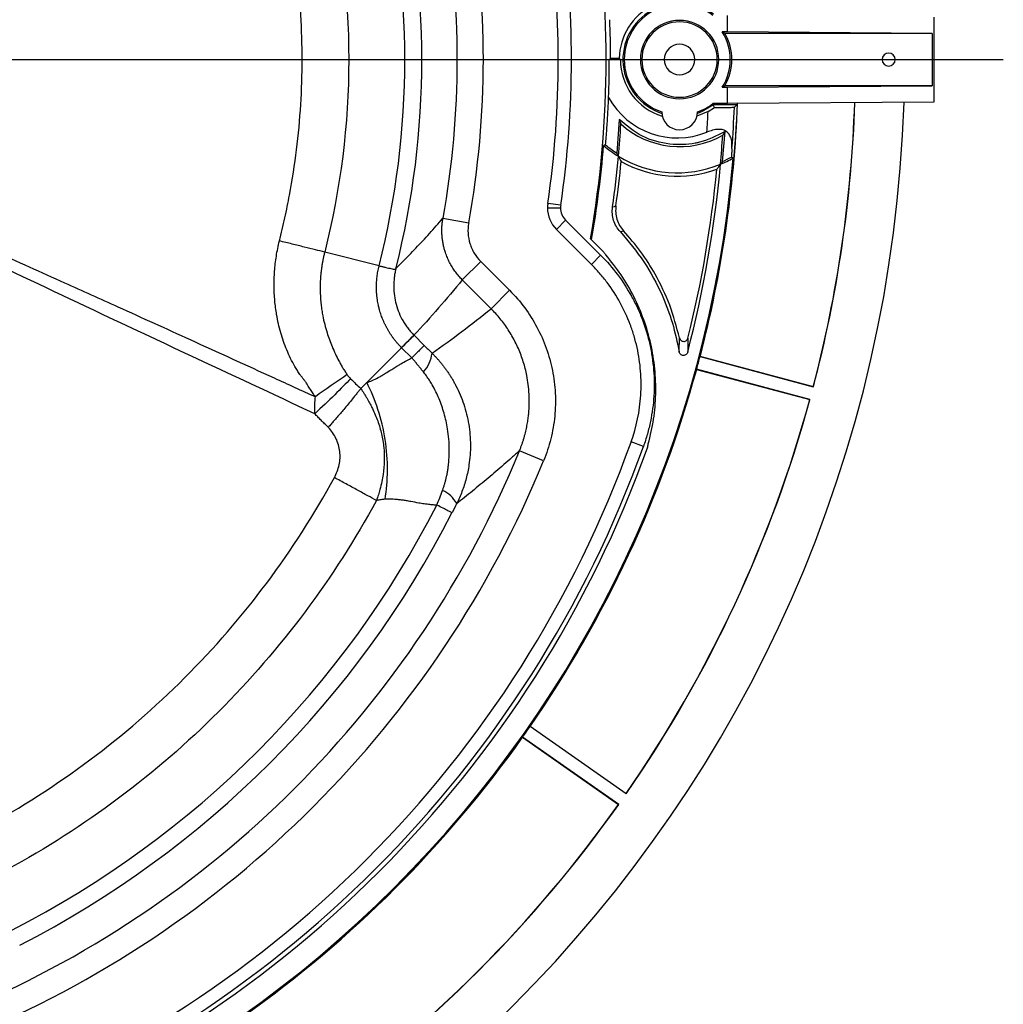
# Model space of a CAD drawing. Header units: millimetres. Extents: x 0 to 594, y 0 to 420.
# Tile 39 of 50: x 415 to 452, y 217 to 255. Entities that reach past the tile are written whole.
import ezdxf

# ---------------------------------------------------------------- set-up
doc = ezdxf.new("R2010")
doc.units = ezdxf.units.MM
doc.layers.add('SLD-0', color=7, linetype='Continuous')

# ---------------------------------------------------------------- blocks, each defined once
blk = doc.blocks.new('SW_CENTERMARKSYMBOL_1')
at = {"layer": 'SLD-0', "color": 0}
blk.add_line((1.667, 0), (54.972, 0), dxfattribs=at)

msp = doc.modelspace()

# ---------------------------------------------------------------- linework, layer by layer
at = {"color": 7, "linetype": 'Continuous', "lineweight": 25}
for p, q in [((441.901, 254.405), (441.901, 255.034)), ((449.792, 254.975), (449.792, 251.719)), ((441.901, 254.405), (441.696, 254.405)), ((449.735, 254.347), (441.8, 254.347)), ((449.735, 254.347), (441.901, 254.405)), ((449.735, 254.347), (449.735, 252.347)), ((427.41, 253.347), (429.556, 253.347)), ((437.802, 253.347), (437.381, 253.347)), ((437.384, 253.363), (437.397, 253.363)), ((437.8, 253.35), (437.384, 253.35)), ((437.397, 253.363), (437.787, 253.363)), ((437.756, 253.394), (437.428, 253.394)), ((437.787, 253.363), (437.8, 253.363)), ((438.626, 253.347), (438.568, 253.347)), ((441.51, 253.347), (441.568, 253.347)), ((441.696, 252.289), (441.901, 252.289)), ((449.735, 252.347), (441.8, 252.347)), ((441.901, 252.289), (449.735, 252.347)), ((441.901, 251.66), (441.901, 252.289)), ((441.901, 251.66), (441.346, 251.66)), ((442.26, 251.614), (441.368, 251.614)), ((449.792, 251.719), (441.901, 251.66)), ((441.158, 251.361), (440.732, 251.181)), ((441.158, 251.361), (441.401, 251.515)), ((437.754, 251.06), (437.669, 249.766)), ((441.715, 249.452), (441.809, 250.597)), ((435.522, 247.772), (435.027, 247.844)), ((435.015, 247.675), (435.515, 247.675)), ((431.017, 247.278), (432, 247.1)), ((435.71, 247.204), (435.357, 246.85)), ((435.71, 247.204), (437.049, 245.865)), ((436.695, 245.512), (435.357, 246.85)), ((436.698, 246.452), (436.661, 246.489)), ((437.167, 245.983), (436.698, 246.452)), ((428.57, 245.456), (426.49, 245.984)), ((432.461, 245.625), (431.756, 244.92)), ((432.461, 245.625), (433.565, 244.521)), ((437.049, 245.865), (436.695, 245.512)), ((432.859, 243.816), (431.756, 244.92)), ((433.565, 244.521), (432.859, 243.816)), ((429.908, 242.802), (430.299, 242.411)), ((440.055, 242.161), (440.066, 242.697)), ((428.099, 240.993), (429.431, 242.325)), ((429.822, 241.934), (429.431, 242.325)), ((445.186, 240.824), (440.85, 241.985)), ((440.854, 241.99), (445.182, 240.831)), ((445.057, 240.341), (440.721, 241.502)), ((440.722, 241.496), (445.049, 240.337)), ((427.873, 240.767), (428.099, 240.993)), ((438.685, 238.548), (438.214, 238.718)), ((434.868, 238.003), (433.943, 238.382)), ((438.026, 225.263), (434.349, 227.838)), ((434.355, 227.841), (438.024, 225.271)), ((434.061, 227.422), (437.731, 224.852)), ((437.739, 224.854), (434.062, 227.428))]:
    msp.add_line(p, q, dxfattribs=at)
at = {"color": 7, "linetype": 'Continuous', "lineweight": 25, "flags": 128}
for points in [[(437.381, 253.347), (437.383, 253.349), (437.384, 253.35)], [(437.384, 253.35), (437.384, 253.352), (437.384, 253.353), (437.384, 253.355), (437.384, 253.356), (437.384, 253.358), (437.384, 253.36), (437.384, 253.361), (437.384, 253.363)], [(437.397, 253.363), (437.414, 253.38), (437.428, 253.394)], [(437.756, 253.394), (437.773, 253.376), (437.787, 253.363)], [(437.8, 253.35), (437.801, 253.348), (437.802, 253.347)], [(441.368, 251.614), (440.933, 251.36), (440.75, 251.29)], [(441.401, 251.515), (441.382, 251.57), (441.368, 251.614)], [(442.166, 251.523), (442.219, 251.574), (442.26, 251.614)], [(437.237, 250.086), (437.196, 250.069), (437.163, 250.056)], [(442.05, 249.619), (442.087, 249.595), (442.117, 249.576)], [(437.503, 247.708), (437.575, 247.73), (437.632, 247.747)], [(440.854, 241.99), (440.852, 241.987), (440.85, 241.985)], [(440.722, 241.496), (440.721, 241.5), (440.721, 241.502)], [(445.186, 240.824), (445.184, 240.828), (445.182, 240.831)], [(445.057, 240.341), (445.053, 240.338), (445.049, 240.337)], [(434.355, 227.841), (434.351, 227.839), (434.349, 227.838)], [(434.061, 227.422), (434.062, 227.425), (434.062, 227.428)], [(438.026, 225.263), (438.025, 225.268), (438.024, 225.271)], [(437.739, 224.854), (437.734, 224.853), (437.731, 224.852)]]:
    msp.add_lwpolyline(points, dxfattribs=at)
at = {"color": 7, "linetype": 'Continuous', "lineweight": 25}
for centre, radius, start, end in [((397.482, 253.347), 32.074, 0, 14.1462), ((397.482, 253.347), 32.726, 345.8462, 14.1462), ((397.482, 253.347), 39.775, 350.071, 9.929), ((397.482, 253.347), 35.079, 349.7423, 10.2577), ((397.482, 253.347), 34.08, 349.7423, 10.2577), ((397.482, 253.347), 37.947, 351.6619, 8.3381), ((397.482, 253.347), 38.447, 351.6619, 8.3381), ((440.068, 253.347), 2.312, 54.3489, 178.8465), ((440.068, 253.347), 2.167, 53.1301, 251.6593), ((440.068, 253.347), 2.116, 52.8577, 180), ((397.482, 253.347), 39.946, 0.0668, 2.1882), ((440.068, 253.347), 1.5, 360, 180), ((440.068, 253.347), 1.442, 360, 180), ((440.068, 253.347), 1.942, 326.9791, 33.0209), ((440.068, 253.347), 2, 330, 30), ((440.068, 253.347), 0.583, 0, 180), ((448.068, 253.347), 0.25, 0, 180), ((397.482, 253.347), 32.074, 345.7575, 0), ((397.482, 253.347), 39.899, 357.9194, 360), ((440.068, 253.347), 2.268, 179.5959, 179.9265), ((440.068, 253.347), 2.266, 180, 252.9672), ((440.068, 253.347), 2.116, 180, 251.1403), ((440.068, 253.347), 1.5, 180, 360), ((440.068, 253.347), 1.442, 180, 360), ((440.068, 253.347), 0.583, 180, 0), ((448.068, 253.347), 0.25, 180, 0), ((397.482, 253.347), 51.2, 271.832, 358.168), ((439.982, 253.347), 3, 208.8724, 292.1885), ((440.068, 253.347), 2.116, 288.8597, 307.1423), ((397.482, 253.347), 44.832, 345.3195, 357.847), ((397.482, 253.347), 44.835, 345.3269, 357.8472), ((397.482, 253.347), 49.315, 345.2972, 358.0816), ((397.482, 253.347), 49.321, 345.2904, 358.0819), ((440.068, 251.347), 0.684, 180.23, 359.77), ((397.482, 253.347), 43.721, 356.3573, 357.3963), ((397.482, 253.347), 44.721, 355.6409, 357.663), ((397.482, 253.347), 40.417, 354.7453, 356.5044), ((440.068, 253.347), 3.333, 227.6701, 299.721), ((397.482, 253.347), 44.333, 354.8155, 356.2561), ((397.482, 253.347), 39.818, 350.0275, 355.2583), ((439.982, 253.347), 4.333, 229.4263, 238.67), ((439.982, 253.347), 4.263, 229.9086, 237.1403), ((397.482, 253.347), 44.794, 274.829, 355.171), ((397.482, 253.347), 40.417, 351.9797, 354.7453), ((397.482, 253.347), 40.539, 352.0593, 354.4754), ((439.982, 253.347), 4.333, 238.67, 292.4094), ((439.982, 253.347), 4.456, 241.1565, 289.8379), ((439.982, 253.347), 4.333, 292.4094, 299.5186), ((439.982, 253.347), 4.263, 293.9813, 299.0202), ((397.482, 253.347), 44.333, 345.375, 354.8155), ((397.482, 253.347), 44.211, 346.056, 354.5603), ((436.182, 247.675), 1.167, 171.6619, 180), ((436.182, 247.675), 1.167, 180, 225), ((436.182, 247.675), 0.667, 171.6619, 180), ((436.182, 247.675), 0.667, 180, 225), ((452.959, 205.262), 44.171, 109.8953, 110.0671), ((429.64, 240.367), 9.391, 35.9414, 36.7287), ((564.038, 107.734), 190.355, 134.8006, 135.00332), ((429.372, 242.247), 1.232, 316.5497, 353.8956), ((397.482, 253.347), 44.832, 344.6805, 345.3195), ((397.482, 253.347), 44.832, 325.3195, 344.6805), ((397.482, 253.347), 44.835, 325.3269, 344.6731), ((459.824, 193.422), 57.847, 124.14881, 125.61928), ((397.482, 253.347), 49.315, 325.2972, 344.7028), ((397.482, 253.347), 49.321, 325.2904, 344.7096), ((397.482, 253.347), 43.28, 289.7563, 340.2436), ((397.482, 253.347), 43.78, 289.7563, 340.2436), ((397.482, 253.347), 43.947, 289.7563, 340.2437), ((429.64, 240.367), 9.391, 348.4825, 349.4341), ((397.482, 253.347), 39.413, 292.315, 337.685), ((397.482, 253.347), 40.412, 292.315, 337.685), ((430.498, 235.794), 1.185, 28.4216, 64.8719), ((397.482, 253.347), 37.407, 297.1036, 332.8964), ((397.482, 253.347), 38.059, 297.1036, 332.8964), ((397.482, 253.347), 44.832, 324.6805, 325.3195), ((397.482, 253.347), 44.832, 305.3195, 324.6805), ((397.482, 253.347), 44.835, 305.3269, 324.6731), ((397.482, 253.347), 49.321, 305.2904, 324.7096), ((397.482, 253.347), 49.315, 305.2972, 324.7028)]:
    msp.add_arc(centre, radius, start, end, dxfattribs=at)
for points in [[(426.49, 260.71), (427.1, 258.306), (427.41, 255.827), (427.41, 253.347)], [(427.41, 253.347), (427.41, 250.867), (427.1, 248.388), (426.49, 245.984)], [(428.571, 245.456), (428.571, 245.456), (428.57, 245.456), (428.57, 245.456)], [(429.214, 245.345), (429.215, 245.346), (429.215, 245.348), (429.216, 245.349)], [(431.756, 244.92), (431.165, 244.193), (430.548, 243.487), (429.906, 242.803)], [(430.597, 242.116), (431.366, 242.654), (432.122, 243.221), (432.859, 243.816)], [(429.906, 242.803), (429.907, 242.803), (429.907, 242.802), (429.908, 242.802)], [(429.431, 242.325), (429.431, 242.326), (429.43, 242.327), (429.429, 242.328)], [(430.299, 242.411), (430.398, 242.311), (430.497, 242.213), (430.597, 242.116)], [(427.352, 241.295), (427.391, 241.239), (427.436, 241.188), (427.483, 241.138)], [(427.483, 241.138), (427.607, 241.008), (427.738, 240.885), (427.873, 240.767)], [(430.781, 236.304), (430.859, 236.489), (430.932, 236.677), (431.001, 236.866)], [(431.54, 236.358), (431.481, 236.241), (431.422, 236.124), (431.362, 236.007)]]:
    msp.add_open_spline(points, degree=3, dxfattribs=at)
for points, knots in [([(424.758, 246.409), (424.796, 246.557), (424.832, 246.704), (424.902, 246.997), (425.002, 247.437), (425.21, 248.457), (425.344, 249.324), (425.557, 251.052), (425.627, 252.196), (425.627, 254.484), (425.558, 255.628), (425.275, 257.932), (425.061, 259.092), (424.762, 260.271)], [0, 0, 0, 0, 0.03125, 0.03125, 0.0625, 0.125, 0.25, 0.25, 0.5, 0.5, 0.75, 0.75, 1, 1, 1, 1]), ([(441.8, 254.347), (441.781, 254.358), (441.747, 254.377), (441.712, 254.397), (441.696, 254.405)], [0, 0, 0, 0, 0.56, 1, 1, 1, 1]), ([(441.696, 252.289), (441.716, 252.3), (441.751, 252.319), (441.785, 252.338), (441.8, 252.347)], [0, 0, 0, 0, 0.56, 1, 1, 1, 1]), ([(437.237, 250.086), (437.253, 250.283), (437.286, 250.673), (437.326, 251.271), (437.345, 251.692), (437.355, 251.898)], [0, 0, 0, 0, 0.343046, 0.679173, 1, 1, 1, 1]), ([(441.401, 251.515), (441.505, 251.515), (441.715, 251.516), (441.961, 251.518), (442.131, 251.521), (442.154, 251.522), (442.166, 251.523)], [0, 0, 0, 0, 0.249875, 0.499752, 0.749634, 1, 1, 1, 1]), ([(441.809, 250.597), (441.479, 250.428), (441.11, 250.238), (440.391, 250.091), (439.652, 250.067), (438.606, 250.352), (438.038, 250.824), (437.754, 251.06)], [0, 0, 0, 0, 0.2503334, 0.280669, 0.5004464, 0.7501768, 1, 1, 1, 1]), ([(437.754, 251.06), (437.767, 251.026), (437.79, 250.965), (437.813, 250.908), (437.823, 250.883)], [0, 0, 0, 0, 0.56, 1, 1, 1, 1]), ([(442.074, 249.948), (442.074, 250.065), (442.075, 250.247), (441.996, 250.454), (441.895, 250.584), (441.747, 250.668), (441.548, 250.686), (441.331, 250.65), (441.187, 250.596), (441.115, 250.569)], [0, 0, 0, 0, 0.2494464, 0.3848106, 0.4999296, 0.6281244, 0.7497923, 0.8751346, 1, 1, 1, 1]), ([(441.809, 250.597), (441.792, 250.57), (441.763, 250.52), (441.734, 250.473), (441.721, 250.452)], [0, 0, 0, 0, 0.56, 1, 1, 1, 1]), ([(437.669, 249.766), (437.68, 249.743), (437.7, 249.703), (437.72, 249.663), (437.729, 249.646)], [0, 0, 0, 0, 0.56, 1, 1, 1, 1]), ([(442.074, 249.948), (442.069, 249.886), (442.062, 249.776), (442.054, 249.667), (442.05, 249.619)], [0, 0, 0, 0, 0.559955, 1, 1, 1, 1]), ([(437.729, 249.646), (437.748, 249.607), (437.783, 249.539), (437.817, 249.473), (437.832, 249.444)], [0, 0, 0, 0, 0.56, 1, 1, 1, 1]), ([(441.715, 249.452), (441.699, 249.431), (441.673, 249.394), (441.646, 249.357), (441.634, 249.341)], [0, 0, 0, 0, 0.56, 1, 1, 1, 1]), ([(426.112, 239.799), (424.501, 240.55), (422.89, 241.302), (419.67, 242.81), (418.061, 243.565), (414.847, 245.085), (413.242, 245.848), (410.841, 247.008), (410.042, 247.397), (408.848, 247.989), (408.451, 248.188), (407.658, 248.59), (407.263, 248.794), (406.868, 248.997)], [0, 0, 0, 0, 0.25, 0.25, 0.5, 0.5, 0.75, 0.75, 0.875, 0.875, 0.9375, 0.9375, 1, 1, 1, 1]), ([(406.882, 249.024), (406.984, 248.984), (407.188, 248.902), (407.596, 248.741), (408.084, 248.542), (408.691, 248.286), (409.448, 247.96), (410.474, 247.512), (411.979, 246.85), (414.034, 245.936), (416.318, 244.912), (418.821, 243.781), (421.493, 242.568), (424.01, 241.419), (425.607, 240.687), (426.134, 240.446)], [0, 0, 0, 0, 0.015632, 0.031264, 0.062521, 0.090565, 0.125019, 0.179811, 0.25001, 0.358972, 0.500001, 0.606166, 0.75, 0.917539, 1, 1, 1, 1]), ([(441.494, 249.156), (441.52, 249.19), (441.567, 249.25), (441.613, 249.313), (441.634, 249.341)], [0, 0, 0, 0, 0.56, 1, 1, 1, 1]), ([(437.803, 246.752), (437.749, 246.819), (437.639, 246.953), (437.538, 247.193), (437.484, 247.449), (437.497, 247.621), (437.503, 247.708)], [0, 0, 0, 0, 0.249403, 0.499602, 0.748876, 1, 1, 1, 1]), ([(437.632, 247.747), (437.626, 247.661), (437.613, 247.49), (437.666, 247.237), (437.766, 246.998), (437.874, 246.864), (437.928, 246.797)], [0, 0, 0, 0, 0.249402, 0.499604, 0.748813, 1, 1, 1, 1]), ([(429.216, 245.349), (429.301, 245.434), (429.472, 245.606), (429.727, 245.868), (429.984, 246.137), (430.241, 246.412), (430.499, 246.694), (430.759, 246.983), (430.93, 247.179), (431.017, 247.278)], [0, 0, 0, 0, 0.137024, 0.275992, 0.416904, 0.559761, 0.704563, 0.851309, 1, 1, 1, 1]), ([(431.756, 244.92), (431.734, 244.942), (431.689, 244.987), (431.626, 245.058), (431.564, 245.132), (431.504, 245.209), (431.447, 245.288), (431.393, 245.37), (431.341, 245.455), (431.292, 245.542), (431.246, 245.632), (431.203, 245.723), (431.164, 245.817), (431.128, 245.912), (431.092, 246.02), (431.057, 246.143), (431.024, 246.284), (430.999, 246.434), (430.981, 246.592), (430.973, 246.756), (430.975, 246.926), (430.988, 247.102), (431.007, 247.219), (431.017, 247.278)], [0, 0, 0, 0, 0.036725, 0.073821, 0.111271, 0.149055, 0.187152, 0.225539, 0.264193, 0.303089, 0.342203, 0.381507, 0.420975, 0.460578, 0.500289, 0.553828, 0.610188, 0.669267, 0.730937, 0.795042, 0.8614, 0.929799, 1, 1, 1, 1]), ([(432, 247.1), (431.976, 246.967), (431.968, 246.834), (431.985, 246.568), (432.009, 246.434), (432.069, 246.243), (432.092, 246.18), (432.147, 246.058), (432.179, 245.998), (432.283, 245.826), (432.365, 245.72), (432.461, 245.625)], [0, 0, 0, 0, 0.25, 0.25, 0.5, 0.5, 0.625, 0.625, 0.75, 0.75, 1, 1, 1, 1]), ([(437.803, 246.752), (438.115, 246.382), (438.74, 245.64), (439.379, 244.444), (439.819, 243.276), (439.976, 242.532), (440.055, 242.161)], [0, 0, 0, 0, 0.279566, 0.560437, 0.780436, 1, 1, 1, 1]), ([(440.066, 242.697), (439.953, 243.118), (439.727, 243.963), (439.197, 245.064), (438.597, 246.017), (438.151, 246.537), (437.928, 246.797)], [0, 0, 0, 0, 0.2791627, 0.5605484, 0.7801647, 1, 1, 1, 1]), ([(425.761, 241.023), (425.739, 241.049), (425.692, 241.106), (425.619, 241.2), (425.535, 241.316), (425.444, 241.452), (425.322, 241.654), (425.183, 241.914), (424.99, 242.341), (424.796, 242.899), (424.673, 243.446), (424.611, 243.859), (424.581, 244.127), (424.562, 244.401), (424.554, 244.68), (424.557, 244.963), (424.573, 245.25), (424.6, 245.539), (424.64, 245.829), (424.691, 246.12), (424.736, 246.312), (424.758, 246.409)], [0, 0, 0, 0, 0.017931, 0.03892, 0.063007, 0.094159, 0.125381, 0.187805, 0.250004, 0.37327, 0.499848, 0.546431, 0.593995, 0.642469, 0.691771, 0.741809, 0.792484, 0.843718, 0.89544, 0.947566, 1, 1, 1, 1]), ([(426.49, 245.984), (426.384, 246.01), (426.264, 246.039), (426.002, 246.104), (425.86, 246.139), (425.56, 246.212), (425.403, 246.251), (425.083, 246.329), (424.92, 246.369), (424.758, 246.409)], [0, 0, 0, 0, 0.25, 0.25, 0.5, 0.5, 0.75, 0.75, 1, 1, 1, 1]), ([(426.49, 245.984), (426.479, 245.939), (426.456, 245.849), (426.428, 245.714), (426.402, 245.581), (426.381, 245.449), (426.362, 245.319), (426.347, 245.19), (426.335, 245.062), (426.327, 244.936), (426.321, 244.812), (426.317, 244.689), (426.317, 244.567), (426.319, 244.447), (426.324, 244.328), (426.331, 244.211), (426.34, 244.095), (426.352, 243.981), (426.365, 243.87), (426.381, 243.76), (426.398, 243.652), (426.451, 243.362), (426.56, 242.929), (426.738, 242.443), (426.897, 242.087), (427.011, 241.86), (427.106, 241.685), (427.183, 241.552), (427.264, 241.422), (427.323, 241.337), (427.352, 241.295)], [0, 0, 0, 0, 0.028476, 0.0564978, 0.0840866, 0.1112624, 0.138044, 0.1644487, 0.1904925, 0.2161904, 0.2415559, 0.2666014, 0.2913391, 0.3157933, 0.3399658, 0.3638531, 0.3874932, 0.410829, 0.4337803, 0.4563238, 0.4784762, 0.5002473, 0.636585, 0.7503688, 0.8158271, 0.8747845, 0.9059416, 0.9371649, 0.9687197, 1, 1, 1, 1]), ([(437.049, 245.865), (437.284, 245.63), (437.499, 245.381), (437.893, 244.857), (438.071, 244.581), (438.31, 244.148), (438.385, 243.999), (438.524, 243.698), (438.588, 243.546), (438.762, 243.084), (438.856, 242.77), (438.964, 242.289), (438.994, 242.128), (439.043, 241.801), (439.063, 241.635), (439.102, 241.14), (439.104, 240.812), (439.064, 240.157), (439.021, 239.831), (438.921, 239.345), (438.881, 239.183), (438.792, 238.863), (438.741, 238.705), (438.685, 238.548)], [0, 0, 0, 0, 0.125, 0.125, 0.25, 0.25, 0.3125, 0.3125, 0.375, 0.375, 0.5, 0.5, 0.5625, 0.5625, 0.625, 0.625, 0.75, 0.75, 0.875, 0.875, 0.9375, 0.9375, 1, 1, 1, 1]), ([(438.872, 238.645), (438.947, 238.959), (439.098, 239.585), (439.174, 240.552), (439.141, 241.519), (438.986, 242.475), (438.717, 243.403), (438.333, 244.288), (437.85, 245.127), (437.445, 245.629), (437.243, 245.879)], [0, 0, 0, 0, 0.125074, 0.250143, 0.375378, 0.500628, 0.625305, 0.749861, 0.87505, 1, 1, 1, 1]), ([(429.429, 242.328), (429.404, 242.353), (429.355, 242.403), (429.284, 242.482), (429.216, 242.562), (429.15, 242.644), (429.088, 242.729), (429.028, 242.815), (428.97, 242.904), (428.916, 242.994), (428.864, 243.087), (428.815, 243.182), (428.769, 243.278), (428.726, 243.376), (428.686, 243.475), (428.65, 243.574), (428.617, 243.675), (428.592, 243.763), (428.571, 243.841), (428.554, 243.914), (428.535, 244.002), (428.515, 244.105), (428.498, 244.223), (428.483, 244.357), (428.473, 244.506), (428.47, 244.669), (428.475, 244.847), (428.492, 245.038), (428.522, 245.243), (428.554, 245.383), (428.571, 245.456)], [0, 0, 0, 0, 0.031234, 0.062356, 0.093398, 0.124396, 0.155386, 0.186399, 0.217459, 0.248588, 0.279839, 0.31127, 0.342805, 0.374272, 0.405632, 0.436941, 0.468231, 0.49953, 0.517377, 0.539536, 0.566035, 0.596922, 0.632274, 0.672119, 0.716103, 0.764182, 0.816426, 0.872986, 0.934073, 1, 1, 1, 1]), ([(428.571, 245.456), (428.588, 245.452), (428.624, 245.444), (428.677, 245.431), (428.729, 245.419), (428.781, 245.408), (428.854, 245.391), (428.94, 245.371), (429.033, 245.35), (429.105, 245.335), (429.151, 245.327), (429.176, 245.324), (429.19, 245.323), (429.198, 245.325), (429.203, 245.327), (429.207, 245.329), (429.209, 245.332), (429.211, 245.336), (429.213, 245.339), (429.214, 245.343), (429.214, 245.345)], [0, 0, 0, 0, 0.04581, 0.093664, 0.143562, 0.195504, 0.24949, 0.374397, 0.499302, 0.639072, 0.748912, 0.818461, 0.874202, 0.908673, 0.937082, 0.956837, 0.972951, 0.985452, 0.994406, 1, 1, 1, 1]), ([(429.216, 245.349), (429.212, 245.335), (429.204, 245.303), (429.19, 245.239), (429.17, 245.141), (429.141, 244.947), (429.124, 244.664), (429.148, 244.319), (429.217, 243.978), (429.328, 243.653), (429.457, 243.394), (429.578, 243.199), (429.679, 243.059), (429.788, 242.926), (429.867, 242.844), (429.906, 242.803)], [0, 0, 0, 0, 0.016339, 0.03591, 0.071663, 0.125146, 0.250029, 0.379012, 0.500364, 0.627559, 0.751136, 0.813825, 0.876281, 0.938379, 1, 1, 1, 1]), ([(438.214, 238.718), (438.423, 239.299), (438.546, 239.895), (438.594, 240.66), (438.598, 240.814), (438.596, 241.122), (438.589, 241.275), (438.553, 241.732), (438.508, 242.033), (438.409, 242.479), (438.37, 242.627), (438.283, 242.921), (438.233, 243.068), (438.071, 243.499), (437.943, 243.777), (437.65, 244.31), (437.485, 244.567), (437.208, 244.936), (437.111, 245.057), (436.909, 245.29), (436.804, 245.403), (436.695, 245.512)], [0, 0, 0, 0, 0.25, 0.25, 0.3125, 0.3125, 0.375, 0.375, 0.5, 0.5, 0.5625, 0.5625, 0.625, 0.625, 0.75, 0.75, 0.875, 0.875, 0.9375, 0.9375, 1, 1, 1, 1]), ([(433.565, 244.521), (433.774, 244.312), (433.967, 244.088), (434.319, 243.613), (434.476, 243.364), (434.751, 242.848), (434.869, 242.581), (435.017, 242.166), (435.062, 242.025), (435.141, 241.74), (435.175, 241.598), (435.26, 241.167), (435.296, 240.877), (435.318, 240.439), (435.32, 240.292), (435.313, 239.997), (435.304, 239.849), (435.261, 239.41), (435.212, 239.122), (435.071, 238.555), (434.98, 238.276), (434.868, 238.003)], [0, 0, 0, 0, 0.125, 0.125, 0.25, 0.25, 0.375, 0.375, 0.4375, 0.4375, 0.5, 0.5, 0.625, 0.625, 0.6875, 0.6875, 0.75, 0.75, 0.875, 0.875, 1, 1, 1, 1]), ([(433.943, 238.382), (433.959, 238.421), (433.99, 238.499), (434.033, 238.616), (434.073, 238.732), (434.109, 238.847), (434.141, 238.961), (434.17, 239.072), (434.197, 239.183), (434.22, 239.291), (434.24, 239.397), (434.258, 239.501), (434.273, 239.602), (434.286, 239.702), (434.306, 239.893), (434.323, 240.177), (434.317, 240.549), (434.285, 240.91), (434.233, 241.234), (434.167, 241.524), (434.093, 241.786), (434.004, 242.043), (433.902, 242.294), (433.787, 242.539), (433.659, 242.775), (433.519, 243.004), (433.369, 243.223), (433.208, 243.432), (433.04, 243.63), (432.919, 243.754), (432.859, 243.816)], [0, 0, 0, 0, 0.021591, 0.042833, 0.063711, 0.084208, 0.104312, 0.12401, 0.143288, 0.162135, 0.18054, 0.198492, 0.215983, 0.233003, 0.249544, 0.314537, 0.377953, 0.439581, 0.499241, 0.545463, 0.591742, 0.638011, 0.684204, 0.730253, 0.776092, 0.821658, 0.866889, 0.911726, 0.956114, 1, 1, 1, 1]), ([(429.908, 242.802), (429.893, 242.787), (429.844, 242.738), (429.682, 242.576), (429.569, 242.464), (429.431, 242.325)], [0, 0, 0, 0, 0.5, 0.5, 1, 1, 1, 1]), ([(440.066, 242.697), (440.072, 242.679), (440.083, 242.644), (440.122, 242.601), (440.171, 242.573), (440.226, 242.563), (440.282, 242.572), (440.332, 242.599), (440.371, 242.64), (440.384, 242.676), (440.39, 242.693)], [0, 0, 0, 0, 0.125027, 0.249938, 0.374931, 0.499863, 0.62484, 0.749833, 0.874835, 1, 1, 1, 1]), ([(440.39, 242.693), (440.389, 242.632), (440.387, 242.531), (440.384, 242.39), (440.382, 242.271), (440.38, 242.193), (440.379, 242.153)], [0, 0, 0, 0, 0.34, 0.56, 0.78, 1, 1, 1, 1]), ([(430.299, 242.411), (430.284, 242.396), (430.235, 242.347), (430.072, 242.184), (429.958, 242.07), (429.822, 241.934)], [0, 0, 0, 0, 0.5, 0.5, 1, 1, 1, 1]), ([(428.099, 240.993), (428.233, 241.037), (428.414, 241.114), (428.62, 241.225), (428.673, 241.255), (428.686, 241.263), (428.69, 241.265), (428.692, 241.267), (428.692, 241.267), (428.692, 241.267), (428.694, 241.268), (428.701, 241.272), (428.737, 241.293), (428.85, 241.363), (429.048, 241.486), (429.194, 241.577), (429.234, 241.603), (429.245, 241.61), (429.251, 241.613), (429.252, 241.614), (429.254, 241.615), (429.266, 241.623), (429.32, 241.656), (429.532, 241.786), (429.704, 241.879), (429.822, 241.934)], [0, 0, 0, 0, 0.25, 0.3125, 0.328125, 0.332031, 0.333984, 0.333984, 0.334961, 0.334961, 0.335937, 0.34375, 0.375, 0.5, 0.625, 0.65625, 0.664062, 0.667969, 0.667969, 0.669922, 0.669922, 0.671875, 0.6875, 0.75, 1, 1, 1, 1]), ([(430.266, 241.4), (430.237, 241.437), (430.178, 241.511), (430.089, 241.62), (430, 241.727), (429.912, 241.832), (429.852, 241.9), (429.822, 241.934)], [0, 0, 0, 0, 0.20436, 0.406541, 0.606536, 0.804351, 1, 1, 1, 1]), ([(430.597, 242.116), (430.626, 242.087), (430.684, 242.028), (430.769, 241.938), (430.853, 241.844), (430.934, 241.747), (431.015, 241.647), (431.093, 241.544), (431.169, 241.438), (431.243, 241.329), (431.315, 241.218), (431.384, 241.103), (431.451, 240.986), (431.612, 240.684), (431.833, 240.162), (432.022, 239.398), (432.087, 238.613), (432.042, 238.003), (431.965, 237.577), (431.905, 237.319), (431.831, 237.066), (431.745, 236.822), (431.649, 236.585), (431.576, 236.433), (431.54, 236.358)], [0, 0, 0, 0, 0.019802, 0.039803, 0.06, 0.080391, 0.100971, 0.121738, 0.142686, 0.163813, 0.185111, 0.206577, 0.228205, 0.249989, 0.371626, 0.499721, 0.626965, 0.749349, 0.792462, 0.835099, 0.877213, 0.918759, 0.9597, 1, 1, 1, 1]), ([(440.379, 242.153), (440.372, 242.136), (440.359, 242.101), (440.32, 242.059), (440.27, 242.033), (440.214, 242.025), (440.158, 242.036), (440.109, 242.064), (440.071, 242.107), (440.06, 242.143), (440.055, 242.161)], [0, 0, 0, 0, 0.125027, 0.249938, 0.374931, 0.499863, 0.624841, 0.749834, 0.874836, 1, 1, 1, 1]), ([(427.483, 241.138), (427.317, 240.962), (427.108, 240.751), (426.638, 240.292), (426.377, 240.044), (426.112, 239.799)], [0, 0, 0, 0, 0.5, 0.5, 1, 1, 1, 1]), ([(431.001, 236.866), (431.014, 236.904), (431.04, 236.978), (431.076, 237.092), (431.108, 237.207), (431.138, 237.324), (431.166, 237.45), (431.192, 237.588), (431.216, 237.737), (431.234, 237.886), (431.254, 238.116), (431.264, 238.427), (431.246, 238.825), (431.188, 239.291), (431.072, 239.813), (430.909, 240.284), (430.746, 240.644), (430.62, 240.879), (430.498, 241.078), (430.386, 241.243), (430.306, 241.348), (430.266, 241.4)], [0, 0, 0, 0, 0.024753, 0.049653, 0.074691, 0.099856, 0.125141, 0.156204, 0.187662, 0.220192, 0.250421, 0.332312, 0.415634, 0.500338, 0.627012, 0.750257, 0.81219, 0.875101, 0.917221, 0.958865, 1, 1, 1, 1]), ([(426.134, 240.446), (426.104, 240.488), (426.039, 240.582), (425.939, 240.734), (425.845, 240.885), (425.786, 240.983), (425.761, 241.023)], [0, 0, 0, 0, 0.223898, 0.500018, 0.792215, 1, 1, 1, 1]), ([(427.873, 240.767), (427.861, 240.751), (427.837, 240.719), (427.8, 240.67), (427.76, 240.62), (427.714, 240.564), (427.647, 240.481), (427.54, 240.348), (427.394, 240.17), (427.237, 239.983), (427.095, 239.815), (426.969, 239.669), (426.849, 239.532), (426.737, 239.403), (426.664, 239.321), (426.629, 239.282)], [0, 0, 0, 0, 0.040006, 0.079877, 0.119635, 0.159292, 0.212228, 0.30806, 0.447139, 0.576795, 0.673664, 0.764428, 0.849072, 0.927592, 1, 1, 1, 1]), ([(427.873, 240.767), (427.887, 240.745), (427.92, 240.694), (427.973, 240.611), (428.023, 240.53), (428.054, 240.477), (428.066, 240.457)], [0, 0, 0, 0, 0.217184, 0.500931, 0.806411, 1, 1, 1, 1]), ([(428.799, 236.526), (428.859, 236.875), (428.892, 237.249), (428.896, 238.02), (428.866, 238.418), (428.743, 239.204), (428.65, 239.592), (428.41, 240.328), (428.264, 240.676), (428.099, 240.993)], [0, 0, 0, 0, 0.25, 0.25, 0.5, 0.5, 0.75, 0.75, 1, 1, 1, 1]), ([(426.112, 239.799), (426.111, 239.835), (426.11, 239.908), (426.112, 240.016), (426.114, 240.124), (426.119, 240.232), (426.126, 240.34), (426.131, 240.411), (426.134, 240.446)], [0, 0, 0, 0, 0.1674526, 0.3345787, 0.5013898, 0.6678942, 0.8340969, 1, 1, 1, 1]), ([(428.066, 240.457), (428.087, 240.423), (428.126, 240.357), (428.18, 240.26), (428.23, 240.169), (428.275, 240.083), (428.343, 239.946), (428.427, 239.761), (428.523, 239.519), (428.603, 239.275), (428.691, 238.94), (428.761, 238.513), (428.779, 237.994), (428.74, 237.557), (428.676, 237.193), (428.614, 236.934), (428.544, 236.692), (428.495, 236.554), (428.47, 236.482)], [0, 0, 0, 0, 0.02856, 0.055453, 0.080621, 0.104009, 0.125568, 0.190724, 0.250736, 0.313843, 0.37561, 0.500727, 0.625046, 0.750185, 0.816833, 0.89279, 0.944271, 1, 1, 1, 1]), ([(426.629, 239.282), (426.581, 239.326), (426.488, 239.414), (426.355, 239.545), (426.229, 239.673), (426.15, 239.758), (426.112, 239.799)], [0, 0, 0, 0, 0.268077, 0.52403, 0.767964, 1, 1, 1, 1]), ([(426.861, 237.358), (426.944, 237.511), (427.007, 237.672), (427.061, 237.927), (427.073, 238.014), (427.081, 238.185), (427.078, 238.271), (427.057, 238.442), (427.04, 238.529), (426.991, 238.695), (426.96, 238.775), (426.884, 238.931), (426.84, 239.006), (426.742, 239.149), (426.687, 239.217), (426.629, 239.282)], [0, 0, 0, 0, 0.25, 0.25, 0.375, 0.375, 0.5, 0.5, 0.625, 0.625, 0.75, 0.75, 0.875, 0.875, 1, 1, 1, 1]), ([(433.943, 238.382), (433.843, 238.293), (433.645, 238.115), (433.344, 237.851), (433.044, 237.592), (432.744, 237.337), (432.443, 237.086), (432.142, 236.839), (431.842, 236.597), (431.64, 236.437), (431.54, 236.358)], [0, 0, 0, 0, 0.128685, 0.256317, 0.382896, 0.508423, 0.632896, 0.756317, 0.878685, 1, 1, 1, 1]), ([(413.471, 223.968), (414.876, 224.733), (416.227, 225.599), (418.789, 227.515), (421.215, 229.614), (423.314, 232.04), (425.23, 234.602), (426.096, 235.953), (426.861, 237.358)], [0, 0, 0, 0, 0.25, 0.25, 0.5, 0.75, 0.75, 1, 1, 1, 1]), ([(428.47, 236.482), (428.372, 236.535), (428.261, 236.596), (428.017, 236.729), (427.885, 236.801), (427.606, 236.952), (427.459, 237.032), (427.161, 237.194), (427.01, 237.277), (426.861, 237.358)], [0, 0, 0, 0, 0.25, 0.25, 0.5, 0.5, 0.75, 0.75, 1, 1, 1, 1]), ([(428.47, 236.482), (427.663, 235), (426.75, 233.576), (424.73, 230.872), (423.622, 229.593), (421.236, 227.207), (419.957, 226.099), (417.253, 224.079), (415.829, 223.166), (414.347, 222.359)], [0, 0, 0, 0, 0.25, 0.25, 0.5, 0.5, 0.75, 0.75, 1, 1, 1, 1]), ([(428.799, 236.526), (428.745, 236.523), (428.664, 236.514), (428.571, 236.5), (428.524, 236.492), (428.504, 236.489), (428.495, 236.487), (428.492, 236.486), (428.481, 236.484), (428.475, 236.483), (428.47, 236.482)], [0, 0, 0, 0, 0.5, 0.75, 0.875, 0.9375, 0.9375, 0.96875, 0.96875, 1, 1, 1, 1]), ([(430.781, 236.304), (430.753, 236.305), (430.694, 236.307), (430.603, 236.313), (430.506, 236.322), (430.404, 236.334), (430.267, 236.353), (430.06, 236.388), (429.835, 236.431), (429.624, 236.47), (429.466, 236.493), (429.316, 236.512), (429.175, 236.524), (429.043, 236.531), (428.918, 236.533), (428.838, 236.528), (428.799, 236.526)], [0, 0, 0, 0, 0.0422444, 0.0875698, 0.1359918, 0.1875234, 0.2421755, 0.3452399, 0.5059434, 0.5915952, 0.6721531, 0.7476501, 0.8181268, 0.883633, 0.944231, 1, 1, 1, 1]), ([(431.362, 236.007), (431.352, 236.012), (431.297, 236.04), (431.099, 236.141), (430.958, 236.214), (430.781, 236.304)], [0, 0, 0, 0, 0.5, 0.5, 1, 1, 1, 1])]:
    msp.add_open_spline(points, degree=3, knots=knots, dxfattribs=at)

# ---------------------------------------------------------------- block references
at = {"layer": 'SLD-0', "color": 7}
msp.add_blockref('SW_CENTERMARKSYMBOL_1', (397.482, 253.347), dxfattribs=at)

doc.saveas('drawing.dxf')
